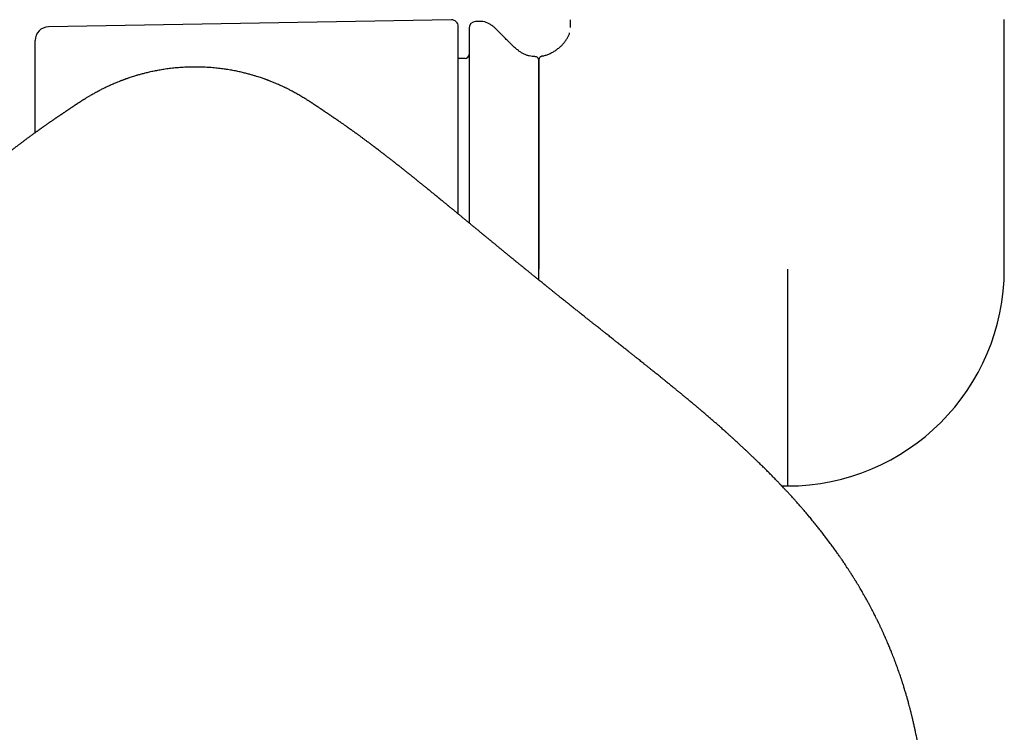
# Model space of a CAD drawing. Header units: millimetres. Extents: x 8 to 839, y 12 to 2009.
# Tile 8 of 22: x 362 to 435, y 844 to 897. Entities that reach past the tile are written whole.
import ezdxf

# ---------------------------------------------------------------- set-up
doc = ezdxf.new("R2010")
doc.units = ezdxf.units.MM

msp = doc.modelspace()

# ---------------------------------------------------------------- linework, layer by layer
at = {"color": 7, "linetype": 'Continuous', "lineweight": 30}
for p, q in [((394.118, 896.897), (364.109, 896.374)), ((396.339, 896.781), (395.918, 896.774)), ((402.977, 896.34), (402.977, 896.912)), ((435.277, 878.34), (435.277, 896.915)), ((394.627, 882.443), (394.627, 896.398)), ((363.127, 888.498), (363.127, 895.374)), ((395.137, 894.03), (394.627, 894.012)), ((400.627, 878.34), (400.627, 893.862)), ((400.627, 877.526), (400.627, 878.34)), ((419.127, 878.34), (419.127, 862.19)), ((418.708, 862.198), (419.127, 862.19))]:
    msp.add_line(p, q, dxfattribs=at)
for centre, radius, start, end in [((394.127, 896.398), 0.5, 0, 91), ((395.927, 896.274), 0.5, 91, 180), ((396.356, 895.781), 1, 61.78971, 91), ((364.127, 895.374), 1, 91, 180), ((395.127, 894.33), 0.3, 272, 0), ((400.327, 893.862), 0.3, 0, 90.84118), ((419.127, 878.34), 16.15, 270, 0)]:
    msp.add_arc(centre, radius, start, end, dxfattribs=at)
for points, knots in [([(400.323, 894.165), (400.261, 894.165), (400.123, 894.165), (399.914, 894.204), (399.698, 894.272), (399.49, 894.365), (399.29, 894.48), (399.084, 894.621), (398.874, 894.789), (398.661, 894.982), (398.455, 895.184), (398.253, 895.394), (398.054, 895.607), (397.856, 895.817), (397.657, 896.02), (397.455, 896.212), (397.246, 896.389), (397.04, 896.542), (396.896, 896.623), (396.83, 896.66)], [0, 0, 0, 0, 0.042377, 0.093659, 0.144762, 0.19635, 0.24882, 0.302334, 0.366695, 0.432165, 0.498245, 0.564305, 0.631073, 0.69692, 0.761651, 0.825135, 0.887365, 0.948526, 1, 1, 1, 1]), ([(395.427, 896.274), (395.427, 896.272), (395.427, 896.269), (395.427, 896.246), (395.427, 896.208), (395.427, 896.154), (395.427, 896.085), (395.427, 895.999), (395.427, 895.899), (395.427, 895.785), (395.427, 895.659), (395.427, 895.519), (395.427, 895.366), (395.427, 895.198), (395.427, 895.006), (395.427, 894.786), (395.427, 894.536), (395.427, 894.267), (395.427, 893.981), (395.427, 893.676), (395.427, 893.329), (395.427, 892.937), (395.427, 892.494), (395.427, 892.028), (395.427, 891.538), (395.427, 891.053), (395.427, 890.58), (395.427, 890.122), (395.427, 889.65), (395.427, 889.165), (395.427, 888.667), (395.427, 888.183), (395.427, 887.717), (395.427, 887.272), (395.427, 886.82), (395.427, 886.361), (395.427, 885.895), (395.427, 885.422), (395.427, 884.931), (395.427, 884.421), (395.427, 883.895), (395.427, 883.364), (395.427, 882.827), (395.427, 882.301), (395.427, 881.951), (395.427, 881.783)], [0, 0, 0, 0, 0.021284, 0.042529, 0.063756, 0.084981, 0.106223, 0.127501, 0.149756, 0.170409, 0.191038, 0.211658, 0.232287, 0.252941, 0.273637, 0.298125, 0.322559, 0.346967, 0.371378, 0.395819, 0.420319, 0.450323, 0.480254, 0.510163, 0.540102, 0.57012, 0.595131, 0.620085, 0.645012, 0.669941, 0.694902, 0.719925, 0.740918, 0.761869, 0.782796, 0.803716, 0.824646, 0.845604, 0.866608, 0.889172, 0.911692, 0.93419, 0.956687, 0.979205, 1, 1, 1, 1]), ([(400.87, 894.202), (400.952, 894.22), (401.118, 894.258), (401.361, 894.349), (401.6, 894.462), (401.831, 894.598), (402.051, 894.754), (402.257, 894.927), (402.439, 895.111), (402.595, 895.302), (402.727, 895.497), (402.832, 895.701), (402.895, 895.847), (402.914, 895.928), (402.915, 895.935)], [0, 0, 0, 0, 0.089865, 0.182404, 0.277007, 0.372934, 0.469382, 0.565538, 0.660633, 0.746304, 0.83013, 0.911893, 0.991617, 1, 1, 1, 1]), ([(400.87, 894.202), (400.845, 894.195), (400.795, 894.181), (400.729, 894.137), (400.673, 894.074), (400.634, 893.995), (400.629, 893.936), (400.627, 893.907)], [0, 0, 0, 0, 0.183799, 0.37612, 0.5706, 0.793141, 1, 1, 1, 1]), ([(400.627, 893.907), (400.627, 893.904), (400.627, 893.898), (400.627, 893.847), (400.627, 893.768), (400.627, 893.658), (400.627, 893.517), (400.627, 893.35), (400.627, 893.159), (400.627, 892.946), (400.627, 892.707), (400.627, 892.444), (400.627, 892.155), (400.627, 891.842), (400.627, 891.506), (400.627, 891.146), (400.627, 890.764), (400.627, 890.362), (400.627, 889.943), (400.627, 889.506), (400.627, 889.05), (400.627, 888.573), (400.627, 888.075), (400.627, 887.557), (400.627, 887.023), (400.627, 886.474), (400.627, 885.914), (400.627, 885.344), (400.627, 884.766), (400.627, 884.176), (400.627, 883.539), (400.627, 882.853), (400.627, 882.117), (400.627, 881.372), (400.627, 880.62), (400.627, 879.862), (400.627, 879.354), (400.627, 879.101)], [0, 0, 0, 0, 0.029262, 0.058528, 0.087798, 0.11707, 0.146342, 0.175614, 0.203213, 0.230812, 0.25841, 0.286009, 0.313606, 0.341204, 0.368802, 0.396399, 0.423996, 0.451593, 0.478697, 0.505801, 0.532905, 0.560009, 0.587606, 0.615203, 0.6428, 0.670396, 0.697993, 0.725097, 0.752201, 0.779305, 0.806408, 0.838674, 0.870939, 0.903204, 0.935469, 0.967735, 1, 1, 1, 1]), ([(375.04, 893.387), (374.866, 893.386), (374.528, 893.383), (374.034, 893.357), (373.569, 893.32), (373.132, 893.271), (372.724, 893.214), (372.343, 893.151), (371.98, 893.082), (371.636, 893.008), (371.314, 892.93), (371.023, 892.855), (370.765, 892.782), (370.542, 892.715), (370.352, 892.655), (370.195, 892.604), (370.072, 892.562), (369.981, 892.531), (369.915, 892.507), (369.864, 892.489), (369.826, 892.476), (369.797, 892.465), (369.759, 892.451), (369.705, 892.431), (369.638, 892.406), (369.566, 892.379), (369.491, 892.35), (369.418, 892.322), (369.309, 892.278), (369.17, 892.222), (369.009, 892.154), (368.862, 892.09), (368.721, 892.027), (368.574, 891.96), (368.417, 891.886), (368.276, 891.818), (368.153, 891.758), (368.055, 891.708), (367.963, 891.661), (367.884, 891.62), (367.822, 891.587), (367.774, 891.561), (367.731, 891.539), (367.682, 891.512), (367.622, 891.48), (367.555, 891.443), (367.463, 891.391), (367.352, 891.328), (367.228, 891.257), (367.117, 891.191), (367.019, 891.133), (366.94, 891.085), (366.873, 891.044), (366.815, 891.008), (366.765, 890.977), (366.721, 890.948), (366.678, 890.921), (366.63, 890.891), (366.578, 890.857), (366.524, 890.823), (366.471, 890.788), (366.425, 890.758), (366.386, 890.733), (366.348, 890.708), (366.31, 890.683), (366.272, 890.658), (366.237, 890.634), (366.2, 890.61), (366.163, 890.586), (366.128, 890.562), (366.093, 890.539), (366.063, 890.518), (366.038, 890.502), (366.02, 890.49), (366.002, 890.478), (365.985, 890.467), (365.967, 890.455), (365.947, 890.441), (365.919, 890.422), (365.88, 890.396), (365.828, 890.361), (365.767, 890.32), (365.722, 890.29), (365.698, 890.273)], [0, 0, 0, 0, 0.033595, 0.065393, 0.095408, 0.123652, 0.150139, 0.174881, 0.197891, 0.221215, 0.24247, 0.26167, 0.278826, 0.293946, 0.306396, 0.317035, 0.325867, 0.331308, 0.335738, 0.339502, 0.342006, 0.343537, 0.346481, 0.35139, 0.356626, 0.362896, 0.36913, 0.375148, 0.380951, 0.396315, 0.409936, 0.421851, 0.433881, 0.44775, 0.462941, 0.47947, 0.490037, 0.500767, 0.510431, 0.518913, 0.526213, 0.530353, 0.534851, 0.540513, 0.547342, 0.555338, 0.56388, 0.579961, 0.595438, 0.610291, 0.623803, 0.635701, 0.646207, 0.655435, 0.663382, 0.670352, 0.678953, 0.689239, 0.701225, 0.714919, 0.728472, 0.740647, 0.751445, 0.761386, 0.776664, 0.793419, 0.811552, 0.830604, 0.846188, 0.862313, 0.878448, 0.892972, 0.900496, 0.907456, 0.91385, 0.919679, 0.924998, 0.931035, 0.938291, 0.950258, 0.964532, 0.981113, 1, 1, 1, 1]), ([(384.382, 890.273), (384.357, 890.29), (384.309, 890.323), (384.244, 890.367), (384.188, 890.404), (384.142, 890.435), (384.103, 890.462), (384.069, 890.484), (384.041, 890.503), (384.017, 890.519), (383.995, 890.533), (383.972, 890.548), (383.947, 890.565), (383.92, 890.583), (383.891, 890.602), (383.862, 890.621), (383.831, 890.642), (383.798, 890.664), (383.764, 890.686), (383.73, 890.709), (383.696, 890.731), (383.666, 890.751), (383.639, 890.769), (383.615, 890.784), (383.592, 890.8), (383.564, 890.817), (383.532, 890.838), (383.486, 890.868), (383.424, 890.907), (383.346, 890.957), (383.252, 891.015), (383.14, 891.085), (382.99, 891.175), (382.839, 891.264), (382.689, 891.351), (382.541, 891.434), (382.397, 891.513), (382.266, 891.583), (382.145, 891.647), (382.036, 891.702), (381.935, 891.754), (381.847, 891.797), (381.77, 891.835), (381.695, 891.871), (381.607, 891.913), (381.502, 891.962), (381.38, 892.018), (381.242, 892.08), (381.087, 892.147), (380.937, 892.21), (380.798, 892.267), (380.684, 892.313), (380.591, 892.349), (380.524, 892.375), (380.479, 892.392), (380.447, 892.404), (380.42, 892.414), (380.386, 892.427), (380.334, 892.447), (380.258, 892.474), (380.157, 892.51), (380.032, 892.554), (379.884, 892.604), (379.708, 892.662), (379.502, 892.726), (379.265, 892.796), (379, 892.87), (378.707, 892.945), (378.385, 893.021), (378.034, 893.095), (377.666, 893.164), (377.281, 893.225), (376.881, 893.279), (376.457, 893.324), (376.007, 893.359), (375.532, 893.383), (375.207, 893.386), (375.04, 893.387)], [0, 0, 0, 0, 0.018947, 0.036249, 0.051905, 0.065916, 0.07848, 0.089898, 0.09962, 0.108328, 0.116556, 0.126126, 0.137189, 0.14974, 0.163776, 0.17907, 0.194022, 0.208315, 0.22172, 0.234504, 0.246278, 0.256716, 0.265517, 0.273083, 0.279669, 0.286609, 0.294107, 0.30217, 0.315993, 0.330758, 0.345316, 0.365073, 0.386187, 0.406516, 0.42519, 0.443826, 0.459993, 0.475101, 0.487639, 0.499258, 0.509989, 0.519833, 0.526635, 0.533795, 0.542199, 0.551859, 0.562782, 0.574975, 0.588441, 0.603186, 0.613728, 0.623935, 0.632176, 0.637044, 0.640785, 0.643401, 0.645069, 0.647394, 0.650773, 0.656229, 0.663222, 0.671754, 0.681832, 0.693458, 0.707573, 0.723463, 0.741134, 0.760598, 0.781862, 0.804938, 0.829838, 0.854276, 0.880269, 0.907827, 0.936961, 0.967683, 1, 1, 1, 1]), ([(365.698, 890.273), (365.694, 890.271), (365.688, 890.267), (365.678, 890.26), (365.67, 890.254), (365.662, 890.249), (365.654, 890.244), (365.647, 890.239), (365.637, 890.232), (365.624, 890.223), (365.609, 890.213), (365.592, 890.202), (365.575, 890.19), (365.555, 890.177), (365.537, 890.165), (365.519, 890.153), (365.497, 890.138), (365.47, 890.12), (365.436, 890.098), (365.396, 890.071), (365.35, 890.04), (365.298, 890.006), (365.248, 889.972), (365.202, 889.941), (365.163, 889.915), (365.125, 889.89), (365.086, 889.863), (365.042, 889.834), (364.993, 889.801), (364.938, 889.764), (364.881, 889.725), (364.823, 889.686), (364.769, 889.649), (364.719, 889.616), (364.674, 889.585), (364.635, 889.558), (364.6, 889.534), (364.566, 889.511), (364.53, 889.486), (364.487, 889.457), (364.436, 889.422), (364.38, 889.383), (364.303, 889.33), (364.21, 889.266), (364.108, 889.195), (364.014, 889.129), (363.929, 889.07), (363.846, 889.012), (363.778, 888.963), (363.722, 888.924), (363.677, 888.892), (363.629, 888.858), (363.577, 888.821), (363.525, 888.784), (363.477, 888.75), (363.434, 888.719), (363.392, 888.689), (363.345, 888.655), (363.293, 888.618), (363.24, 888.579), (363.188, 888.542), (363.14, 888.508), (363.091, 888.472), (363.035, 888.431), (362.972, 888.386), (362.905, 888.337), (362.838, 888.288), (362.772, 888.24), (362.705, 888.19), (362.634, 888.138), (362.558, 888.082), (362.48, 888.024), (362.402, 887.967), (362.326, 887.91), (362.25, 887.854), (362.172, 887.795), (362.092, 887.735), (362.013, 887.677), (361.938, 887.62), (361.852, 887.556), (361.752, 887.48), (361.646, 887.399), (361.538, 887.318), (361.435, 887.239), (361.339, 887.166), (361.268, 887.112), (361.216, 887.072), (361.168, 887.035), (361.116, 886.995), (361.065, 886.955), (361.018, 886.919), (360.973, 886.884), (360.924, 886.847), (360.868, 886.803), (360.808, 886.756), (360.746, 886.709), (360.688, 886.663), (360.633, 886.621), (360.582, 886.581), (360.533, 886.543), (360.483, 886.504), (360.43, 886.462), (360.373, 886.417), (360.317, 886.374), (360.264, 886.332), (360.21, 886.29), (360.154, 886.246), (360.096, 886.2), (360.041, 886.157), (359.993, 886.119), (359.954, 886.088), (359.92, 886.062), (359.884, 886.034), (359.841, 886), (359.791, 885.96), (359.737, 885.917), (359.686, 885.876), (359.627, 885.83), (359.556, 885.774), (359.471, 885.706), (359.388, 885.64), (359.311, 885.579), (359.24, 885.522), (359.18, 885.474), (359.129, 885.433), (359.084, 885.398), (359.034, 885.357), (358.981, 885.315), (358.931, 885.274), (358.887, 885.24), (358.85, 885.21), (358.812, 885.18), (358.769, 885.144), (358.719, 885.104), (358.661, 885.058), (358.602, 885.011), (358.545, 884.965), (358.496, 884.925), (358.452, 884.89), (358.41, 884.855), (358.367, 884.821), (358.318, 884.782), (358.263, 884.737), (358.205, 884.69), (358.153, 884.648), (358.105, 884.609), (358.054, 884.568), (357.991, 884.517), (357.92, 884.459), (357.847, 884.4), (357.773, 884.34), (357.695, 884.277), (357.609, 884.207), (357.524, 884.137), (357.444, 884.072), (357.378, 884.019), (357.32, 883.972), (357.267, 883.928), (357.207, 883.88), (357.143, 883.827), (357.08, 883.776), (357.028, 883.733), (356.988, 883.701), (356.957, 883.675), (356.924, 883.648), (356.883, 883.615), (356.835, 883.575), (356.783, 883.533), (356.735, 883.494), (356.695, 883.461), (356.661, 883.434), (356.627, 883.405), (356.587, 883.373), (356.54, 883.335), (356.487, 883.291), (356.424, 883.239), (356.352, 883.18), (356.272, 883.115), (356.191, 883.049), (356.103, 882.976), (356.013, 882.902), (355.924, 882.829), (355.837, 882.758), (355.747, 882.684), (355.66, 882.613), (355.585, 882.551), (355.525, 882.502), (355.465, 882.452), (355.401, 882.399), (355.333, 882.344), (355.267, 882.289), (355.212, 882.244), (355.166, 882.206), (355.122, 882.17), (355.068, 882.126), (355.004, 882.073), (354.936, 882.017), (354.871, 881.963), (354.8, 881.904), (354.721, 881.839), (354.63, 881.764), (354.535, 881.686), (354.446, 881.613), (354.363, 881.545), (354.285, 881.48), (354.2, 881.41), (354.117, 881.341), (354.043, 881.281), (353.987, 881.235), (353.94, 881.196), (353.895, 881.159), (353.845, 881.117), (353.788, 881.07), (353.726, 881.019), (353.665, 880.969), (353.605, 880.919), (353.547, 880.872), (353.493, 880.827), (353.44, 880.784), (353.387, 880.74), (353.325, 880.688), (353.257, 880.633), (353.193, 880.58), (353.138, 880.535), (353.09, 880.496), (353.041, 880.455), (352.982, 880.406), (352.918, 880.354), (352.848, 880.296), (352.78, 880.24), (352.714, 880.186), (352.655, 880.137), (352.597, 880.09), (352.537, 880.041), (352.471, 879.987), (352.401, 879.928), (352.33, 879.87), (352.267, 879.819), (352.21, 879.772), (352.154, 879.726), (352.092, 879.675), (352.027, 879.622), (351.966, 879.572), (351.914, 879.529), (351.872, 879.495), (351.832, 879.463), (351.761, 879.404), (351.665, 879.325), (351.547, 879.229), (351.428, 879.132), (351.315, 879.04), (351.199, 878.944), (351.079, 878.846), (350.962, 878.751), (350.861, 878.669), (350.783, 878.605), (350.701, 878.539), (350.616, 878.469), (350.538, 878.406), (350.476, 878.356), (350.422, 878.312), (350.366, 878.266), (350.305, 878.216), (350.248, 878.17), (350.201, 878.132), (350.159, 878.098), (350.098, 878.049), (350.008, 877.976), (349.897, 877.885), (349.788, 877.797), (349.681, 877.71), (349.569, 877.62), (349.451, 877.525), (349.335, 877.431), (349.225, 877.342), (349.114, 877.253), (349.003, 877.163), (348.886, 877.068), (348.758, 876.966), (348.624, 876.858), (348.493, 876.752), (348.38, 876.662), (348.281, 876.582), (348.189, 876.508), (348.102, 876.438), (348.026, 876.377), (347.953, 876.319), (347.872, 876.254), (347.783, 876.183), (347.699, 876.116), (347.634, 876.063), (347.581, 876.021), (347.527, 875.977), (347.458, 875.922), (347.381, 875.861), (347.305, 875.801), (347.236, 875.746), (347.167, 875.69), (347.09, 875.629), (347.002, 875.558), (346.905, 875.481), (346.808, 875.404), (346.714, 875.329), (346.625, 875.258), (346.536, 875.187), (346.444, 875.114), (346.302, 875.001), (346.118, 874.854), (345.91, 874.689), (345.728, 874.544), (345.552, 874.405), (345.366, 874.257), (345.147, 874.084), (344.945, 873.924), (344.772, 873.786), (344.652, 873.691), (344.542, 873.604), (344.427, 873.513), (344.3, 873.413), (344.167, 873.307), (344.036, 873.203), (343.913, 873.106), (343.808, 873.023), (343.717, 872.951), (343.631, 872.883), (343.533, 872.805), (343.424, 872.718), (343.31, 872.629), (343.201, 872.542), (343.097, 872.46), (343.003, 872.385), (342.919, 872.318), (342.84, 872.256), (342.748, 872.183), (342.634, 872.093), (342.503, 871.988), (342.37, 871.883), (342.244, 871.782), (342.124, 871.687), (342.009, 871.596), (341.879, 871.492), (341.722, 871.367), (341.531, 871.214), (341.325, 871.05), (341.121, 870.886), (340.932, 870.735), (340.767, 870.603), (340.613, 870.479), (340.462, 870.357), (340.324, 870.246), (340.201, 870.147), (340.099, 870.064), (340.004, 869.988), (339.926, 869.925), (339.864, 869.875), (339.805, 869.827), (339.738, 869.772), (339.656, 869.705), (339.561, 869.628), (339.454, 869.541), (339.338, 869.446), (339.217, 869.347), (338.985, 869.158), (338.64, 868.873), (338.289, 868.582), (338.048, 868.381), (337.93, 868.282), (337.832, 868.2), (337.756, 868.135), (337.701, 868.089), (337.659, 868.054), (337.617, 868.018), (337.56, 867.97), (337.483, 867.905), (337.386, 867.823), (337.195, 867.66), (336.927, 867.431), (336.599, 867.148), (336.353, 866.934), (336.18, 866.782), (336.069, 866.685), (335.955, 866.585), (335.839, 866.482), (335.721, 866.378), (335.601, 866.27), (335.483, 866.165), (335.384, 866.077), (335.31, 866.01), (335.261, 865.966), (335.224, 865.933), (335.191, 865.903), (335.146, 865.862), (335.077, 865.8), (334.98, 865.712), (334.84, 865.584), (334.668, 865.427), (334.476, 865.25), (334.296, 865.083), (334.128, 864.926), (333.971, 864.778), (333.837, 864.652), (333.725, 864.546), (333.631, 864.456), (333.542, 864.371), (333.462, 864.295), (333.397, 864.232), (333.337, 864.174), (333.268, 864.107), (333.176, 864.018), (333.059, 863.905), (332.925, 863.773), (332.78, 863.631), (332.631, 863.484), (332.472, 863.325), (332.303, 863.155), (332.122, 862.973), (331.942, 862.789), (331.765, 862.608), (331.6, 862.437), (331.454, 862.284), (331.329, 862.153), (331.225, 862.043), (331.141, 861.954), (331.066, 861.873), (330.985, 861.787), (330.886, 861.68), (330.775, 861.56), (330.643, 861.415), (330.499, 861.257), (330.349, 861.091), (330.212, 860.937), (330.082, 860.79), (329.95, 860.639), (329.797, 860.463), (329.62, 860.257), (329.418, 860.018), (329.2, 859.757), (328.967, 859.473), (328.738, 859.19), (328.516, 858.91), (328.307, 858.641), (328.101, 858.372), (327.905, 858.113), (327.708, 857.849), (327.514, 857.583), (327.324, 857.319), (327.154, 857.08), (327.005, 856.865), (326.888, 856.695), (326.797, 856.562), (326.725, 856.455), (326.649, 856.343), (326.564, 856.214), (326.467, 856.067), (326.372, 855.923), (326.282, 855.783), (326.199, 855.654), (326.116, 855.524), (326.041, 855.403), (325.981, 855.307), (325.936, 855.235), (325.904, 855.183), (325.878, 855.14), (325.85, 855.095), (325.812, 855.033), (325.759, 854.946), (325.696, 854.841), (325.63, 854.731), (325.566, 854.624), (325.507, 854.523), (325.451, 854.428), (325.398, 854.338), (325.334, 854.227), (325.255, 854.087), (325.156, 853.912), (325.07, 853.758), (325.004, 853.638), (324.962, 853.561), (324.928, 853.5), (324.901, 853.449), (324.873, 853.397), (324.838, 853.333), (324.793, 853.249), (324.739, 853.148), (324.681, 853.037), (324.622, 852.923), (324.564, 852.811), (324.508, 852.702), (324.445, 852.579), (324.378, 852.444), (324.31, 852.307), (324.258, 852.202), (324.222, 852.128), (324.196, 852.074), (324.166, 852.012), (324.117, 851.91), (324.052, 851.774), (323.977, 851.613), (323.909, 851.467), (323.848, 851.334), (323.788, 851.202), (323.721, 851.052), (323.646, 850.884), (323.57, 850.708), (323.498, 850.542), (323.434, 850.391), (323.374, 850.247), (323.304, 850.077), (323.226, 849.885), (323.14, 849.669), (323.058, 849.46), (322.982, 849.261), (322.922, 849.103), (322.874, 848.973), (322.832, 848.859), (322.788, 848.739), (322.747, 848.624), (322.709, 848.519), (322.672, 848.414), (322.623, 848.274), (322.567, 848.112), (322.507, 847.932), (322.457, 847.782), (322.413, 847.647), (322.371, 847.518), (322.325, 847.375), (322.279, 847.23), (322.226, 847.057), (322.167, 846.865), (322.113, 846.682), (322.073, 846.543), (322.042, 846.436), (322.009, 846.321), (321.974, 846.197), (321.937, 846.062), (321.898, 845.916), (321.855, 845.757), (321.82, 845.622), (321.794, 845.521), (321.778, 845.457), (321.761, 845.392), (321.742, 845.316), (321.721, 845.232), (321.701, 845.149), (321.682, 845.072), (321.664, 844.994), (321.642, 844.905), (321.616, 844.795), (321.598, 844.714), (321.587, 844.67)], [0, 0, 0, 0, 0.002446, 0.004503, 0.006164, 0.007465, 0.008607, 0.009618, 0.010891, 0.012518, 0.01435, 0.016024, 0.018113, 0.019935, 0.021653, 0.023272, 0.024801, 0.02704, 0.029543, 0.032329, 0.035392, 0.038732, 0.042297, 0.044785, 0.047027, 0.049028, 0.051095, 0.053376, 0.055873, 0.058585, 0.061514, 0.064311, 0.06695, 0.069316, 0.071409, 0.073226, 0.074769, 0.076078, 0.07758, 0.079389, 0.081504, 0.083927, 0.08645, 0.091106, 0.09536, 0.098845, 0.102156, 0.105306, 0.108408, 0.109972, 0.111607, 0.113396, 0.11534, 0.117346, 0.119115, 0.120624, 0.122013, 0.123692, 0.125613, 0.127591, 0.129414, 0.13108, 0.132638, 0.134623, 0.136854, 0.139175, 0.141478, 0.143738, 0.145883, 0.148299, 0.15084, 0.15351, 0.156048, 0.158483, 0.160945, 0.163467, 0.166056, 0.168647, 0.170963, 0.173204, 0.176718, 0.180346, 0.183152, 0.186633, 0.189841, 0.191877, 0.193059, 0.19453, 0.196196, 0.197733, 0.199115, 0.200343, 0.201764, 0.203435, 0.205309, 0.207079, 0.208816, 0.210383, 0.211853, 0.21324, 0.214593, 0.216163, 0.217854, 0.219459, 0.220887, 0.222353, 0.224041, 0.225615, 0.227244, 0.228605, 0.229675, 0.23048, 0.231436, 0.232605, 0.234031, 0.235581, 0.237, 0.238282, 0.2404, 0.242744, 0.245141, 0.247084, 0.248931, 0.250825, 0.251831, 0.25299, 0.254303, 0.255767, 0.257148, 0.258284, 0.259138, 0.260057, 0.261192, 0.262539, 0.263885, 0.265619, 0.267062, 0.268242, 0.26935, 0.270425, 0.27145, 0.272625, 0.274056, 0.275623, 0.276937, 0.27798, 0.279167, 0.280697, 0.282632, 0.284462, 0.28605, 0.288001, 0.290164, 0.292293, 0.294141, 0.295878, 0.297003, 0.298252, 0.299653, 0.301204, 0.302773, 0.304095, 0.304883, 0.305544, 0.306254, 0.307201, 0.308383, 0.309604, 0.310777, 0.311662, 0.312357, 0.313096, 0.314048, 0.315076, 0.316263, 0.317684, 0.319339, 0.321116, 0.323068, 0.324736, 0.326989, 0.329049, 0.330605, 0.332679, 0.334935, 0.33627, 0.337533, 0.338824, 0.340174, 0.341635, 0.343144, 0.3444, 0.345186, 0.34606, 0.34719, 0.348575, 0.3501, 0.351479, 0.352698, 0.354559, 0.356424, 0.358377, 0.360432, 0.361967, 0.363451, 0.365185, 0.367209, 0.368597, 0.369739, 0.370636, 0.371466, 0.372494, 0.373721, 0.374917, 0.376271, 0.377406, 0.378564, 0.379752, 0.380656, 0.381731, 0.382978, 0.384394, 0.385751, 0.386837, 0.387648, 0.388605, 0.389802, 0.391162, 0.392399, 0.393943, 0.395172, 0.396297, 0.397421, 0.398554, 0.399819, 0.401278, 0.402694, 0.403936, 0.404918, 0.406011, 0.407212, 0.40852, 0.409737, 0.410728, 0.411519, 0.412166, 0.412986, 0.415629, 0.417703, 0.419705, 0.422355, 0.424068, 0.426288, 0.429111, 0.430621, 0.431921, 0.433436, 0.435183, 0.436657, 0.437739, 0.438576, 0.439625, 0.440851, 0.44193, 0.442781, 0.443432, 0.444205, 0.446106, 0.448348, 0.450259, 0.452008, 0.454141, 0.456306, 0.458342, 0.460359, 0.46219, 0.464233, 0.46629, 0.468406, 0.470948, 0.473356, 0.475278, 0.47683, 0.478544, 0.48008, 0.481345, 0.482491, 0.483876, 0.485533, 0.487067, 0.488187, 0.488879, 0.489785, 0.490988, 0.492429, 0.493733, 0.494835, 0.495933, 0.497209, 0.498745, 0.500394, 0.502125, 0.503622, 0.505117, 0.506606, 0.508061, 0.509751, 0.513693, 0.517237, 0.520066, 0.522667, 0.525886, 0.529196, 0.533371, 0.535704, 0.537623, 0.539193, 0.541015, 0.543162, 0.545315, 0.547416, 0.549443, 0.551202, 0.552453, 0.553764, 0.555338, 0.557144, 0.558953, 0.560721, 0.56235, 0.563866, 0.56519, 0.566334, 0.567591, 0.569536, 0.571708, 0.573792, 0.575781, 0.577668, 0.579445, 0.581147, 0.583815, 0.586774, 0.590131, 0.593434, 0.59634, 0.598954, 0.601155, 0.603504, 0.606024, 0.607596, 0.609231, 0.610798, 0.612004, 0.612857, 0.613694, 0.614749, 0.616021, 0.61751, 0.619182, 0.621036, 0.622931, 0.624846, 0.631849, 0.639106, 0.641279, 0.643143, 0.644672, 0.645869, 0.646733, 0.647268, 0.647835, 0.648725, 0.649937, 0.65147, 0.653322, 0.658959, 0.664162, 0.668935, 0.67067, 0.672445, 0.67426, 0.676115, 0.67801, 0.679945, 0.681919, 0.683701, 0.6847, 0.685488, 0.686064, 0.686492, 0.687104, 0.688264, 0.689829, 0.691798, 0.695086, 0.698223, 0.701169, 0.703926, 0.706493, 0.708925, 0.710517, 0.712072, 0.71359, 0.714955, 0.716022, 0.716867, 0.717923, 0.719505, 0.721462, 0.723787, 0.726262, 0.728769, 0.731307, 0.734337, 0.737409, 0.740522, 0.743608, 0.746515, 0.749055, 0.751229, 0.753041, 0.75451, 0.75561, 0.757031, 0.75878, 0.760847, 0.762938, 0.765861, 0.76856, 0.771034, 0.773308, 0.775704, 0.77833, 0.781787, 0.785576, 0.7897, 0.794156, 0.798945, 0.802938, 0.807131, 0.811308, 0.815237, 0.818917, 0.823243, 0.827174, 0.830715, 0.83387, 0.836644, 0.838255, 0.83972, 0.841336, 0.84322, 0.84537, 0.847787, 0.849561, 0.851455, 0.85344, 0.855205, 0.856662, 0.857592, 0.858333, 0.858885, 0.859443, 0.86029, 0.86158, 0.863197, 0.86481, 0.866338, 0.867782, 0.869143, 0.87042, 0.871631, 0.873873, 0.876359, 0.879091, 0.880376, 0.881454, 0.882319, 0.88297, 0.883582, 0.884508, 0.885692, 0.887136, 0.888759, 0.890355, 0.891912, 0.89343, 0.89491, 0.897048, 0.899019, 0.900622, 0.90139, 0.902046, 0.902869, 0.903951, 0.906273, 0.908507, 0.910562, 0.912236, 0.913989, 0.915936, 0.918355, 0.920858, 0.923071, 0.925109, 0.926979, 0.928868, 0.931975, 0.934713, 0.937554, 0.940276, 0.942657, 0.943893, 0.945439, 0.947167, 0.948682, 0.949972, 0.951332, 0.952851, 0.955465, 0.957754, 0.95993, 0.961369, 0.963044, 0.965014, 0.966984, 0.968721, 0.971796, 0.974506, 0.975867, 0.977213, 0.978699, 0.98032, 0.98207, 0.983931, 0.985993, 0.988216, 0.989182, 0.989879, 0.990678, 0.991674, 0.992804, 0.993885, 0.994851, 0.995779, 0.996906, 0.998313, 1, 1, 1, 1]), ([(428.492, 844.67), (428.482, 844.716), (428.462, 844.8), (428.436, 844.914), (428.413, 845.006), (428.394, 845.087), (428.374, 845.167), (428.354, 845.251), (428.334, 845.331), (428.316, 845.402), (428.302, 845.459), (428.287, 845.516), (428.27, 845.582), (428.249, 845.664), (428.217, 845.785), (428.178, 845.931), (428.133, 846.096), (428.092, 846.246), (428.053, 846.383), (428.017, 846.508), (427.981, 846.631), (427.943, 846.761), (427.901, 846.902), (427.854, 847.056), (427.809, 847.203), (427.765, 847.343), (427.726, 847.466), (427.689, 847.581), (427.656, 847.683), (427.626, 847.774), (427.589, 847.885), (427.542, 848.025), (427.481, 848.203), (427.417, 848.388), (427.361, 848.546), (427.315, 848.675), (427.275, 848.784), (427.234, 848.895), (427.197, 848.997), (427.164, 849.085), (427.121, 849.199), (427.063, 849.352), (426.989, 849.542), (426.923, 849.711), (426.866, 849.855), (426.816, 849.978), (426.768, 850.096), (426.716, 850.222), (426.658, 850.362), (426.587, 850.529), (426.507, 850.715), (426.432, 850.888), (426.367, 851.035), (426.318, 851.143), (426.275, 851.24), (426.232, 851.333), (426.192, 851.421), (426.152, 851.509), (426.112, 851.595), (426.069, 851.687), (426.024, 851.781), (425.98, 851.875), (425.938, 851.963), (425.902, 852.037), (425.871, 852.1), (425.841, 852.162), (425.807, 852.232), (425.767, 852.314), (425.683, 852.482), (425.553, 852.741), (425.416, 853.005), (425.317, 853.191), (425.268, 853.285), (425.227, 853.361), (425.194, 853.421), (425.162, 853.481), (425.119, 853.559), (425.062, 853.664), (424.995, 853.784), (424.915, 853.929), (424.827, 854.084), (424.734, 854.247), (424.642, 854.406), (424.545, 854.571), (424.458, 854.718), (424.385, 854.84), (424.332, 854.928), (424.285, 855.006), (424.247, 855.068), (424.216, 855.117), (424.188, 855.164), (424.154, 855.219), (424.109, 855.29), (424.054, 855.379), (423.988, 855.485), (423.913, 855.602), (423.819, 855.751), (423.711, 855.917), (423.595, 856.095), (423.492, 856.251), (423.403, 856.384), (423.322, 856.504), (423.242, 856.622), (423.142, 856.769), (423.014, 856.952), (422.857, 857.177), (422.679, 857.427), (422.48, 857.701), (422.277, 857.977), (422.072, 858.25), (421.87, 858.516), (421.661, 858.786), (421.453, 859.05), (421.236, 859.321), (421.013, 859.595), (420.786, 859.87), (420.575, 860.121), (420.38, 860.35), (420.212, 860.545), (420.07, 860.708), (419.948, 860.847), (419.824, 860.987), (419.691, 861.135), (419.567, 861.273), (419.453, 861.398), (419.352, 861.509), (419.251, 861.618), (419.156, 861.721), (419.074, 861.809), (419.006, 861.882), (418.947, 861.945), (418.875, 862.022), (418.778, 862.125), (418.647, 862.262), (418.491, 862.425), (418.291, 862.633), (418.054, 862.876), (417.789, 863.143), (417.528, 863.406), (417.31, 863.621), (417.138, 863.79), (417.016, 863.909), (416.91, 864.013), (416.822, 864.098), (416.751, 864.167), (416.687, 864.228), (416.618, 864.295), (416.534, 864.375), (416.439, 864.466), (416.339, 864.561), (416.237, 864.658), (416.11, 864.778), (415.954, 864.924), (415.765, 865.101), (415.594, 865.258), (415.446, 865.395), (415.325, 865.506), (415.208, 865.614), (415.102, 865.71), (415.014, 865.789), (414.946, 865.851), (414.898, 865.895), (414.86, 865.929), (414.821, 865.964), (414.77, 866.01), (414.704, 866.069), (414.624, 866.141), (414.487, 866.264), (414.299, 866.431), (414.067, 866.636), (413.843, 866.833), (413.621, 867.026), (413.395, 867.222), (413.158, 867.426), (412.954, 867.601), (412.79, 867.741), (412.679, 867.835), (412.585, 867.915), (412.511, 867.978), (412.458, 868.022), (412.422, 868.052), (412.392, 868.078), (412.354, 868.11), (412.304, 868.152), (412.24, 868.206), (412.157, 868.275), (412.054, 868.362), (411.932, 868.464), (411.803, 868.572), (411.65, 868.699), (411.477, 868.842), (411.284, 869.002), (411.094, 869.158), (410.906, 869.312), (410.725, 869.46), (410.563, 869.593), (410.427, 869.703), (410.323, 869.787), (410.249, 869.847), (410.194, 869.892), (410.145, 869.932), (410.083, 869.982), (409.979, 870.066), (409.842, 870.177), (409.68, 870.308), (409.528, 870.43), (409.384, 870.545), (409.241, 870.66), (409.09, 870.781), (408.929, 870.91), (408.761, 871.045), (408.596, 871.177), (408.44, 871.301), (408.297, 871.415), (408.164, 871.522), (408.022, 871.634), (407.866, 871.758), (407.69, 871.899), (407.508, 872.043), (407.339, 872.177), (407.201, 872.286), (407.087, 872.377), (406.978, 872.464), (406.859, 872.558), (406.735, 872.656), (406.612, 872.754), (406.494, 872.847), (406.388, 872.931), (406.284, 873.013), (406.173, 873.101), (406.048, 873.2), (405.915, 873.306), (405.78, 873.413), (405.659, 873.508), (405.559, 873.588), (405.475, 873.654), (405.389, 873.722), (405.29, 873.801), (405.178, 873.889), (405.057, 873.985), (404.943, 874.076), (404.844, 874.154), (404.766, 874.216), (404.697, 874.271), (404.626, 874.327), (404.551, 874.386), (404.48, 874.443), (404.419, 874.492), (404.361, 874.537), (404.292, 874.592), (404.207, 874.66), (404.101, 874.744), (403.983, 874.838), (403.858, 874.937), (403.735, 875.035), (403.622, 875.125), (403.516, 875.209), (403.414, 875.29), (403.308, 875.375), (403.192, 875.467), (403.085, 875.552), (402.995, 875.624), (402.932, 875.675), (402.874, 875.721), (402.815, 875.768), (402.749, 875.821), (402.675, 875.88), (402.602, 875.938), (402.541, 875.987), (402.494, 876.025), (402.454, 876.057), (402.409, 876.093), (402.352, 876.138), (402.28, 876.196), (402.201, 876.259), (402.125, 876.32), (402.055, 876.376), (401.981, 876.435), (401.895, 876.505), (401.803, 876.578), (401.714, 876.65), (401.633, 876.715), (401.552, 876.781), (401.464, 876.851), (401.373, 876.924), (401.287, 876.994), (401.208, 877.057), (401.134, 877.117), (401.04, 877.193), (400.93, 877.281), (400.797, 877.389), (400.677, 877.485), (400.566, 877.575), (400.473, 877.65), (400.386, 877.721), (400.304, 877.787), (400.223, 877.853), (400.134, 877.925), (400.047, 877.996), (399.97, 878.058), (399.913, 878.104), (399.865, 878.144), (399.814, 878.185), (399.755, 878.233), (399.695, 878.282), (399.642, 878.325), (399.598, 878.361), (399.555, 878.395), (399.507, 878.435), (399.435, 878.493), (399.35, 878.562), (399.255, 878.64), (399.159, 878.718), (399.066, 878.794), (398.981, 878.863), (398.916, 878.916), (398.864, 878.958), (398.814, 878.999), (398.757, 879.046), (398.69, 879.1), (398.625, 879.153), (398.571, 879.198), (398.522, 879.238), (398.471, 879.28), (398.404, 879.335), (398.33, 879.395), (398.261, 879.452), (398.199, 879.502), (398.132, 879.557), (398.052, 879.623), (397.965, 879.694), (397.884, 879.76), (397.809, 879.822), (397.737, 879.881), (397.665, 879.94), (397.596, 879.997), (397.533, 880.049), (397.475, 880.096), (397.419, 880.142), (397.362, 880.189), (397.298, 880.242), (397.23, 880.298), (397.159, 880.356), (397.092, 880.411), (397.032, 880.461), (396.98, 880.503), (396.93, 880.544), (396.873, 880.591), (396.8, 880.652), (396.721, 880.717), (396.645, 880.779), (396.582, 880.831), (396.529, 880.875), (396.48, 880.915), (396.433, 880.954), (396.381, 880.997), (396.322, 881.046), (396.259, 881.098), (396.2, 881.146), (396.148, 881.189), (396.095, 881.232), (396.033, 881.283), (395.961, 881.343), (395.886, 881.405), (395.815, 881.463), (395.751, 881.516), (395.69, 881.566), (395.629, 881.617), (395.562, 881.672), (395.49, 881.731), (395.417, 881.792), (395.345, 881.851), (395.269, 881.913), (395.193, 881.977), (395.113, 882.042), (395.039, 882.103), (394.975, 882.156), (394.923, 882.198), (394.876, 882.237), (394.826, 882.278), (394.769, 882.326), (394.704, 882.379), (394.637, 882.434), (394.57, 882.489), (394.503, 882.544), (394.433, 882.602), (394.361, 882.661), (394.292, 882.718), (394.234, 882.765), (394.183, 882.807), (394.129, 882.852), (394.066, 882.903), (394.006, 882.952), (393.955, 882.994), (393.914, 883.027), (393.875, 883.06), (393.83, 883.096), (393.776, 883.141), (393.71, 883.195), (393.642, 883.251), (393.578, 883.303), (393.523, 883.348), (393.478, 883.385), (393.441, 883.416), (393.408, 883.442), (393.373, 883.471), (393.334, 883.503), (393.289, 883.54), (393.242, 883.578), (393.196, 883.616), (393.157, 883.647), (393.123, 883.676), (393.087, 883.705), (393.043, 883.741), (392.971, 883.799), (392.88, 883.873), (392.778, 883.957), (392.686, 884.031), (392.596, 884.105), (392.499, 884.184), (392.407, 884.258), (392.323, 884.326), (392.245, 884.39), (392.16, 884.459), (392.076, 884.527), (392.003, 884.586), (391.94, 884.637), (391.875, 884.69), (391.808, 884.744), (391.745, 884.795), (391.693, 884.837), (391.646, 884.875), (391.598, 884.914), (391.545, 884.956), (391.483, 885.006), (391.42, 885.057), (391.358, 885.106), (391.307, 885.148), (391.262, 885.184), (391.223, 885.215), (391.184, 885.247), (391.138, 885.283), (391.081, 885.329), (391.018, 885.38), (390.956, 885.429), (390.904, 885.471), (390.856, 885.509), (390.809, 885.547), (390.759, 885.587), (390.705, 885.63), (390.645, 885.677), (390.583, 885.727), (390.525, 885.772), (390.473, 885.814), (390.421, 885.855), (390.364, 885.9), (390.303, 885.949), (390.244, 885.995), (390.195, 886.034), (390.156, 886.064), (390.121, 886.092), (390.081, 886.124), (390.031, 886.163), (389.976, 886.206), (389.922, 886.249), (389.862, 886.296), (389.796, 886.348), (389.718, 886.409), (389.642, 886.469), (389.57, 886.525), (389.503, 886.577), (389.434, 886.631), (389.357, 886.69), (389.282, 886.749), (389.212, 886.803), (389.155, 886.847), (389.103, 886.887), (389.05, 886.928), (388.997, 886.969), (388.944, 887.01), (388.895, 887.047), (388.852, 887.08), (388.817, 887.107), (388.787, 887.13), (388.757, 887.153), (388.72, 887.182), (388.675, 887.216), (388.626, 887.253), (388.578, 887.29), (388.533, 887.324), (388.493, 887.354), (388.453, 887.385), (388.409, 887.418), (388.358, 887.457), (388.305, 887.497), (388.254, 887.535), (388.21, 887.569), (388.157, 887.609), (388.09, 887.659), (388.005, 887.723), (387.917, 887.789), (387.831, 887.853), (387.747, 887.915), (387.662, 887.978), (387.576, 888.043), (387.489, 888.107), (387.404, 888.169), (387.326, 888.226), (387.252, 888.28), (387.182, 888.331), (387.113, 888.382), (387.047, 888.43), (386.988, 888.473), (386.932, 888.513), (386.876, 888.554), (386.815, 888.597), (386.754, 888.641), (386.698, 888.681), (386.65, 888.716), (386.606, 888.747), (386.561, 888.779), (386.512, 888.814), (386.462, 888.85), (386.415, 888.883), (386.357, 888.924), (386.287, 888.974), (386.203, 889.033), (386.118, 889.093), (386.029, 889.155), (385.952, 889.209), (385.884, 889.256), (385.828, 889.295), (385.77, 889.335), (385.71, 889.376), (385.653, 889.415), (385.602, 889.45), (385.558, 889.48), (385.522, 889.506), (385.488, 889.529), (385.454, 889.552), (385.416, 889.578), (385.372, 889.608), (385.324, 889.641), (385.27, 889.677), (385.215, 889.714), (385.156, 889.754), (385.097, 889.794), (385.041, 889.832), (384.99, 889.866), (384.945, 889.896), (384.901, 889.925), (384.856, 889.956), (384.803, 889.992), (384.746, 890.03), (384.69, 890.067), (384.643, 890.098), (384.608, 890.122), (384.583, 890.138), (384.564, 890.151), (384.546, 890.163), (384.527, 890.175), (384.508, 890.188), (384.488, 890.202), (384.47, 890.214), (384.454, 890.224), (384.443, 890.232), (384.434, 890.238), (384.426, 890.243), (384.419, 890.248), (384.412, 890.253), (384.406, 890.257), (384.398, 890.262), (384.39, 890.268), (384.385, 890.271), (384.382, 890.273)], [0, 0, 0, 0, 0.001763, 0.003218, 0.004364, 0.005336, 0.006362, 0.007445, 0.008554, 0.009428, 0.01014, 0.010766, 0.01161, 0.012705, 0.013942, 0.016282, 0.018381, 0.020332, 0.02211, 0.023708, 0.02523, 0.026919, 0.028758, 0.030753, 0.032931, 0.034546, 0.036243, 0.037753, 0.039058, 0.040236, 0.041339, 0.04342, 0.045747, 0.048374, 0.050714, 0.051994, 0.053477, 0.055057, 0.056399, 0.057494, 0.058575, 0.060951, 0.063629, 0.066146, 0.067677, 0.069411, 0.071088, 0.072445, 0.074487, 0.076743, 0.079216, 0.082043, 0.083745, 0.085205, 0.086482, 0.087709, 0.089005, 0.090087, 0.09129, 0.092545, 0.093839, 0.095174, 0.096449, 0.09746, 0.098266, 0.099061, 0.100022, 0.101147, 0.102437, 0.106992, 0.111929, 0.11349, 0.114812, 0.115881, 0.116699, 0.117343, 0.118449, 0.11996, 0.121779, 0.123532, 0.126077, 0.128369, 0.130496, 0.132855, 0.135462, 0.136778, 0.138115, 0.139251, 0.140146, 0.140802, 0.141387, 0.142161, 0.143187, 0.144466, 0.146, 0.147774, 0.149543, 0.152455, 0.155051, 0.15733, 0.15929, 0.160941, 0.162611, 0.164474, 0.167408, 0.170724, 0.174428, 0.178524, 0.183018, 0.186831, 0.190893, 0.195134, 0.19922, 0.203105, 0.207755, 0.212072, 0.216055, 0.219705, 0.223022, 0.225395, 0.227564, 0.229763, 0.23216, 0.234757, 0.236481, 0.238284, 0.240153, 0.241859, 0.243312, 0.244511, 0.245464, 0.246435, 0.248288, 0.25056, 0.253261, 0.256392, 0.260944, 0.265475, 0.269917, 0.274267, 0.276508, 0.278596, 0.280377, 0.28185, 0.283014, 0.283916, 0.285032, 0.286482, 0.288091, 0.289742, 0.291434, 0.293168, 0.296028, 0.299125, 0.302459, 0.304379, 0.306369, 0.308375, 0.310106, 0.311523, 0.312623, 0.313407, 0.313874, 0.314462, 0.315288, 0.316351, 0.317652, 0.319125, 0.322992, 0.3267, 0.330249, 0.333744, 0.337277, 0.341029, 0.345002, 0.346951, 0.348762, 0.350251, 0.351418, 0.352263, 0.352721, 0.353109, 0.353697, 0.35449, 0.355489, 0.356693, 0.358377, 0.360344, 0.362408, 0.364451, 0.367508, 0.37052, 0.373486, 0.376405, 0.37928, 0.381982, 0.383976, 0.385599, 0.386848, 0.387432, 0.388167, 0.389131, 0.390325, 0.393021, 0.395543, 0.397895, 0.400093, 0.402247, 0.404571, 0.407147, 0.409767, 0.412445, 0.414881, 0.417082, 0.419144, 0.421139, 0.42371, 0.426485, 0.429448, 0.432296, 0.434454, 0.435955, 0.437717, 0.439627, 0.441588, 0.443599, 0.445492, 0.447193, 0.448678, 0.450453, 0.452513, 0.454656, 0.456852, 0.459002, 0.460463, 0.461713, 0.463036, 0.464642, 0.466497, 0.468463, 0.470529, 0.472065, 0.473313, 0.474322, 0.47546, 0.476788, 0.477981, 0.478945, 0.47983, 0.480809, 0.482351, 0.484055, 0.486036, 0.488208, 0.490249, 0.492175, 0.493847, 0.495582, 0.497284, 0.499189, 0.501427, 0.502668, 0.50374, 0.504644, 0.505587, 0.506712, 0.508022, 0.509364, 0.510443, 0.511179, 0.511762, 0.512517, 0.51349, 0.514679, 0.516231, 0.517535, 0.518603, 0.519856, 0.521379, 0.523094, 0.524655, 0.526021, 0.527312, 0.528918, 0.53061, 0.532118, 0.53345, 0.534756, 0.536084, 0.538421, 0.54061, 0.543168, 0.544831, 0.546568, 0.548183, 0.549542, 0.550978, 0.552599, 0.554344, 0.55576, 0.55678, 0.557478, 0.558402, 0.559554, 0.560741, 0.561719, 0.562474, 0.563177, 0.564063, 0.565137, 0.567147, 0.568787, 0.570438, 0.572501, 0.573986, 0.575204, 0.576137, 0.576927, 0.578001, 0.579387, 0.58067, 0.581695, 0.582487, 0.583416, 0.584606, 0.586322, 0.587643, 0.588601, 0.589841, 0.591491, 0.593266, 0.594835, 0.596197, 0.597598, 0.599027, 0.60043, 0.60164, 0.602729, 0.603816, 0.604903, 0.606103, 0.607602, 0.608903, 0.610327, 0.611552, 0.612513, 0.613392, 0.614528, 0.615922, 0.617758, 0.619279, 0.620484, 0.621557, 0.622495, 0.623413, 0.62441, 0.625625, 0.627021, 0.628246, 0.629222, 0.630187, 0.631454, 0.633027, 0.634666, 0.636113, 0.637365, 0.638561, 0.639825, 0.641142, 0.642739, 0.644257, 0.645742, 0.64723, 0.648966, 0.650572, 0.652236, 0.653603, 0.654652, 0.655517, 0.656581, 0.657865, 0.659182, 0.660715, 0.662147, 0.663542, 0.664993, 0.66671, 0.668247, 0.669486, 0.670463, 0.671625, 0.673046, 0.674577, 0.675611, 0.676486, 0.677252, 0.678234, 0.679494, 0.680915, 0.68264, 0.684097, 0.685295, 0.686363, 0.68714, 0.687862, 0.688582, 0.689557, 0.690544, 0.691712, 0.692817, 0.693712, 0.694397, 0.695217, 0.696231, 0.69744, 0.700244, 0.702658, 0.704687, 0.706748, 0.709095, 0.711662, 0.713394, 0.715209, 0.717369, 0.719646, 0.72142, 0.722736, 0.724324, 0.726275, 0.727805, 0.729026, 0.730195, 0.731406, 0.732673, 0.734216, 0.736115, 0.737531, 0.73893, 0.740093, 0.741019, 0.74196, 0.743139, 0.744556, 0.746469, 0.748098, 0.749442, 0.750566, 0.751884, 0.7532, 0.754576, 0.756192, 0.757981, 0.75961, 0.760871, 0.762252, 0.763815, 0.765562, 0.767265, 0.768623, 0.769634, 0.770462, 0.771574, 0.772977, 0.774622, 0.776175, 0.777574, 0.779627, 0.781802, 0.784177, 0.786152, 0.787979, 0.789953, 0.792135, 0.794638, 0.796546, 0.798248, 0.799692, 0.80119, 0.80291, 0.804418, 0.805966, 0.807275, 0.808327, 0.809123, 0.809976, 0.811093, 0.812475, 0.814066, 0.815564, 0.816921, 0.818137, 0.819257, 0.820624, 0.82224, 0.824006, 0.825597, 0.826984, 0.828168, 0.830597, 0.833385, 0.836246, 0.839024, 0.84173, 0.844424, 0.847324, 0.85029, 0.853048, 0.85583, 0.85816, 0.860552, 0.862963, 0.865294, 0.867362, 0.869167, 0.871133, 0.873306, 0.875603, 0.877626, 0.879337, 0.880757, 0.882412, 0.884298, 0.886175, 0.887912, 0.88951, 0.892697, 0.89585, 0.899119, 0.902556, 0.906216, 0.90841, 0.910708, 0.913109, 0.915614, 0.918085, 0.920219, 0.922057, 0.9236, 0.924886, 0.926359, 0.928107, 0.930131, 0.932428, 0.934998, 0.937793, 0.940477, 0.94364, 0.946521, 0.949121, 0.951442, 0.953809, 0.956499, 0.959507, 0.963577, 0.967262, 0.970561, 0.973468, 0.97496, 0.976478, 0.978086, 0.979793, 0.981599, 0.983639, 0.986035, 0.987658, 0.989081, 0.990227, 0.991262, 0.992435, 0.99346, 0.994701, 0.996206, 0.997973, 1, 1, 1, 1]), ([(400.627, 879.101), (400.627, 878.959), (400.627, 878.705), (400.627, 878.452), (400.627, 878.34)], [0, 0, 0, 0, 0.559978, 1, 1, 1, 1]), ([(429.899, 836.315), (429.897, 836.334), (429.883, 836.431), (429.859, 836.598), (429.829, 836.805), (429.803, 836.984), (429.782, 837.128), (429.766, 837.24), (429.754, 837.322), (429.745, 837.384), (429.737, 837.435), (429.729, 837.487), (429.72, 837.547), (429.707, 837.637), (429.689, 837.756), (429.668, 837.904), (429.648, 838.036), (429.632, 838.145), (429.62, 838.223), (429.61, 838.296), (429.598, 838.373), (429.586, 838.457), (429.574, 838.536), (429.563, 838.609), (429.548, 838.713), (429.526, 838.86), (429.502, 839.023), (429.48, 839.17), (429.458, 839.317), (429.432, 839.495), (429.401, 839.698), (429.371, 839.9), (429.345, 840.07), (429.323, 840.211), (429.305, 840.327), (429.287, 840.439), (429.271, 840.543), (429.257, 840.634), (429.245, 840.709), (429.234, 840.78), (429.221, 840.858), (429.205, 840.961), (429.184, 841.093), (429.157, 841.256), (429.126, 841.446), (429.091, 841.656), (429.055, 841.871), (429.018, 842.083), (428.983, 842.28), (428.95, 842.46), (428.922, 842.611), (428.899, 842.737), (428.879, 842.843), (428.863, 842.923), (428.85, 842.989), (428.839, 843.049), (428.824, 843.125), (428.805, 843.22), (428.782, 843.333), (428.753, 843.477), (428.716, 843.653), (428.671, 843.867), (428.618, 844.109), (428.558, 844.38), (428.515, 844.57), (428.492, 844.67)], [0, 0, 0, 0, 0.007151, 0.03719, 0.063456, 0.085919, 0.104568, 0.117801, 0.128102, 0.135481, 0.141229, 0.147956, 0.155736, 0.164563, 0.18293, 0.202125, 0.221895, 0.234399, 0.244458, 0.25261, 0.262909, 0.275017, 0.285376, 0.29381, 0.30303, 0.32524, 0.35014, 0.364895, 0.380269, 0.403637, 0.429397, 0.453613, 0.47629, 0.490382, 0.504061, 0.517328, 0.530051, 0.54088, 0.549335, 0.556469, 0.565347, 0.576258, 0.591914, 0.610493, 0.63204, 0.656624, 0.682061, 0.705199, 0.728648, 0.749012, 0.766198, 0.780101, 0.791614, 0.802398, 0.807575, 0.814128, 0.822762, 0.833511, 0.846409, 0.861493, 0.88254, 0.906864, 0.934528, 0.965559, 1, 1, 1, 1])]:
    msp.add_open_spline(points, degree=3, knots=knots, dxfattribs=at)

doc.saveas('drawing.dxf')
